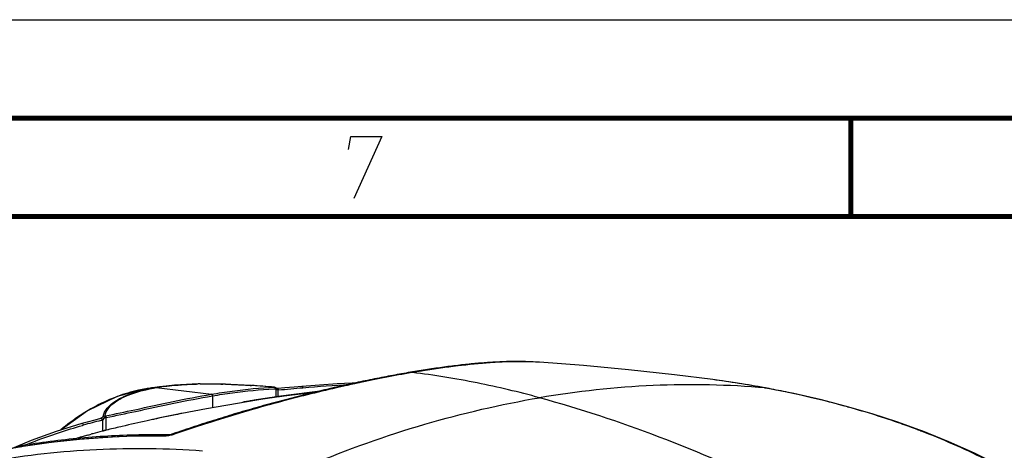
# Model space of a CAD drawing. Header units: millimetres. Extents: x 0 to 420, y 0 to 297.
# Tile 128 of 130: x 325 to 375, y 275 to 297. Entities that reach past the tile are written whole.
import ezdxf

# ---------------------------------------------------------------- set-up
doc = ezdxf.new("R2010")
doc.units = ezdxf.units.MM
doc.header["$LTSCALE"] = 23.1
doc.layers.get('0').update_dxf_attribs({"linetype": 'CONTINUOUS'})
for name, color, linetype in [('02___PRT_ALL_AXES', 7, 'CONTINUOUS'), ('03___PRT_ALL_CURVES', 7, 'CONTINUOUS'), ('06___PRT_ALL_SURFS', 7, 'CONTINUOUS'), ('DTM_SURFACE', 7, 'CONTINUOUS')]:
    doc.layers.add(name, color=color, linetype=linetype)

msp = doc.modelspace()

# ---------------------------------------------------------------- linework, layer by layer
at = {"color": 7, "linetype": 'Continuous'}
for p, q in [((0, 297), (420, 297)), ((25, 287), (410, 287)), ((351.696, 279.604), (351.696, 279.604)), ((346.125, 279.227), (345.216, 279.081)), ((332.001, 278.297), (331.998, 278.297)), ((328.744, 277.135), (327.399, 276.167)), ((334.778, 277.245), (333.531, 277.004)), ((328.753, 275.904), (328.825, 275.925)), ((328.754, 275.903), (328.925, 275.952)), ((328.825, 275.925), (328.88, 275.94)), ((328.88, 275.94), (328.924, 275.952)), ((334.312, 276.345), (333.13, 275.948)), ((325.889, 275.636), (324.795, 275.17))]:
    msp.add_line(p, q, dxfattribs=at)
at = {"color": 9, "linetype": 'Continuous'}
for p, q in [((345.238, 279.082), (345.217, 279.078)), ((345.238, 279.082), (345.217, 279.078)), ((331.706, 278.253), (331.702, 278.252)), ((331.706, 278.253), (331.702, 278.252)), ((331.706, 278.253), (331.703, 278.253)), ((331.706, 278.253), (332.192, 278.314)), ((329.429, 276.649), (329.49, 276.665)), ((329.429, 276.649), (329.49, 276.665)), ((328.482, 276.394), (328.525, 276.406)), ((328.482, 276.394), (328.525, 276.406))]:
    msp.add_line(p, q, dxfattribs=at)
at = {"color": 7, "linetype": 'Continuous', "const_width": 0.25}
for points in [[(415, 292), (20, 292)], [(367.5, 292), (367.5, 287)], [(25, 287), (410, 287)]]:
    msp.add_lwpolyline(points, dxfattribs=at)
at = {"color": 2, "linetype": 'Continuous'}
msp.add_lwpolyline([(341.994, 290.4), (342.104, 291.075), (343.679, 291.075), (342.265, 287.925)], dxfattribs=at)
at = {"color": 7, "linetype": 'Continuous'}
for points in [[(351.696, 279.604), (351.521, 279.614), (350.868, 279.633), (350.174, 279.626), (349.44, 279.594), (348.667, 279.537), (347.856, 279.457), (347.008, 279.353), (346.125, 279.227)], [(345.216, 279.081), (344.251, 278.91), (343.244, 278.714), (342.207, 278.496), (341.143, 278.256), (340.054, 277.995), (338.942, 277.711), (337.809, 277.404), (336.659, 277.075), (335.492, 276.722), (334.312, 276.345)], [(342.545, 278.567), (341.42, 278.512), (339.62, 278.38)], [(331.703, 278.253), (330.246, 277.86), (328.744, 277.135)], [(340.812, 278.177), (338.428, 277.864), (334.778, 277.245)], [(328.455, 276.489), (327.16, 276.094), (325.889, 275.636)], [(333.13, 275.948), (333.098, 275.938), (333.051, 275.923), (333.002, 275.91), (332.952, 275.897), (332.904, 275.887), (332.857, 275.878), (332.813, 275.872), (332.773, 275.867), (332.737, 275.864), (332.707, 275.862), (331.134, 275.852)], [(331.134, 275.852), (329.578, 275.784), (328.032, 275.661), (326.497, 275.481), (325, 275.25)]]:
    msp.add_lwpolyline(points, dxfattribs=at)
at = {"color": 9, "linetype": 'Continuous'}
for centre, radius, start, end in [((339.952, 235.706), 43.697, 78.6883, 83.0518), ((346.299, 200.318), 78.258, 93.11746, 94.84977), ((339.581, 233.914), 45.527, 74.5797, 78.6735), ((346.205, 201.607), 76.966, 94.86084, 95.79447), ((333.211, 269.891), 8.502, 110.2853, 110.5051), ((333.782, 268.728), 9.799, 120.6553, 121.2528), ((338.549, 240.916), 36.878, 104.3185, 105.7723), ((332.586, 277.563), 1.709, 288.6094, 289.0385), ((332.168, 233.569), 42.286, 89.3444, 99.7586)]:
    msp.add_arc(centre, radius, start, end, dxfattribs=at)
at = {"color": 7, "linetype": 'Continuous'}
for centre, radius, start, end in [((332.96, 270.852), 7.507, 97.3582, 99.6174), ((336.074, 250.217), 26.71, 105.3407, 105.5275), ((339.929, 235.975), 41.465, 104.574, 105.2708), ((337.397, 245.371), 31.733, 106.2331, 107.4005), ((338.664, 241.059), 36.227, 105.8785, 106.2518)]:
    msp.add_arc(centre, radius, start, end, dxfattribs=at)
at = {"color": 9, "linetype": 'Continuous'}
for points, knots in [([(351.696, 279.604), (351.242, 279.633), (350.274, 279.645), (348.737, 279.556), (347.038, 279.367), (345.855, 279.186), (345.238, 279.082)], [0, 0, 0, 0, 0.209963, 0.44707, 0.710813, 1, 1, 1, 1]), ([(345.217, 279.078), (344.302, 278.923), (342.398, 278.553), (339.456, 277.86), (336.339, 276.998), (334.222, 276.319), (333.144, 275.947)], [0, 0, 0, 0, 0.222979, 0.465991, 0.726084, 1, 1, 1, 1]), ([(363.158, 278.3), (361.268, 278.464), (357.421, 278.54), (353.597, 278.125), (351.687, 277.802)], [0, 0, 0, 0, 0.494766, 1, 1, 1, 1]), ([(331.702, 278.252), (331.581, 278.232), (331.093, 278.137), (330.615, 277.995), (330.264, 277.865)], [0, 0, 0, 0, 0.246191, 1, 1, 1, 1]), ([(339.683, 278.296), (339.683, 278.307), (339.679, 278.342), (339.645, 278.382), (339.62, 278.38)], [0, 0, 0, 0, 0.29726, 1, 1, 1, 1]), ([(330.233, 277.854), (330.11, 277.808), (329.613, 277.609), (329.134, 277.364), (328.786, 277.158)], [0, 0, 0, 0, 0.24537, 1, 1, 1, 1]), ([(340.053, 274.387), (341.95, 275.18), (345.77, 276.547), (349.723, 277.469), (351.687, 277.802)], [0, 0, 0, 0, 0.508016, 1, 1, 1, 1]), ([(363.784, 273.19), (361.821, 274.15), (357.855, 275.881), (353.744, 277.234), (351.687, 277.802)], [0, 0, 0, 0, 0.505947, 1, 1, 1, 1]), ([(328.698, 277.105), (328.586, 277.037), (328.135, 276.751), (327.707, 276.429), (327.397, 276.171)], [0, 0, 0, 0, 0.245356, 1, 1, 1, 1]), ([(328.455, 276.489), (328.471, 276.493), (328.515, 276.471), (328.525, 276.429), (328.525, 276.406)], [0, 0, 0, 0, 0.432465, 1, 1, 1, 1]), ([(325.367, 275.307), (325.605, 275.409), (326.624, 275.825), (327.673, 276.164), (328.482, 276.394)], [0, 0, 0, 0, 0.235762, 1, 1, 1, 1]), ([(333.132, 275.943), (333.057, 275.918), (332.911, 275.879), (332.762, 275.857), (332.69, 275.854)], [0, 0, 0, 0, 0.523536, 1, 1, 1, 1]), ([(333.144, 275.947), (333.143, 275.948), (333.138, 275.949), (333.133, 275.949), (333.13, 275.948)], [0, 0, 0, 0, 0.278756, 1, 1, 1, 1]), ([(332.652, 275.853), (332.655, 275.855), (332.667, 275.86), (332.68, 275.862), (332.69, 275.862)], [0, 0, 0, 0, 0.2574, 1, 1, 1, 1]), ([(332.69, 275.854), (332.687, 275.854), (332.674, 275.853), (332.661, 275.853), (332.652, 275.853)], [0, 0, 0, 0, 0.259265, 1, 1, 1, 1])]:
    msp.add_open_spline(points, degree=3, knots=knots, dxfattribs=at)
msp.add_open_spline([(345.238, 279.082), (345.231, 279.083), (345.223, 279.083), (345.216, 279.081)], degree=3, dxfattribs=at)
at = {"layer": '02___PRT_ALL_AXES', "color": 7, "linetype": 'Continuous'}
for p, q in [((333.48, 276.994), (333.422, 276.982)), ((333.531, 277.004), (333.48, 276.994)), ((332.087, 276.702), (332.049, 276.694)), ((329.663, 276.147), (329.522, 276.114)), ((329.686, 276.151), (329.657, 276.144)), ((329.692, 276.154), (329.663, 276.147)), ((330.497, 276.343), (330.435, 276.329))]:
    msp.add_line(p, q, dxfattribs=at)
for centre, radius, start, end in [((349.821, 195.527), 83.089, 101.38309, 102.32366), ((357.604, 159.861), 119.595, 102.46948, 103.10033), ((354.111, 175.599), 103.474, 102.31055, 102.46288), ((364.453, 130.235), 150.002, 103.10755, 103.39943)]:
    msp.add_arc(centre, radius, start, end, dxfattribs=at)
at = {"layer": '03___PRT_ALL_CURVES', "color": 40, "linetype": 'Continuous'}
for points, knots in [([(351.61, 279.609), (351.454, 279.62), (351.096, 279.638), (350.51, 279.646), (349.848, 279.632), (349.15, 279.595), (348.416, 279.537), (347.646, 279.457), (346.843, 279.357), (346.007, 279.237), (345.429, 279.144), (345.135, 279.094)], [0, 0, 0, 0, 0.092919, 0.206304, 0.319689, 0.433074, 0.546459, 0.659845, 0.77323, 0.886615, 1, 1, 1, 1]), ([(332.936, 275.917), (332.405, 275.925), (331.348, 275.923), (329.771, 275.861), (328.204, 275.741), (326.669, 275.566), (325.66, 275.413), (325.167, 275.329)], [0, 0, 0, 0, 0.201596, 0.403193, 0.604789, 0.806386, 1, 1, 1, 1])]:
    msp.add_open_spline(points, degree=3, knots=knots, dxfattribs=at)
msp.add_open_spline([(345.135, 279.094), (344.841, 279.044), (344.244, 278.938), (343.318, 278.76), (342.368, 278.563), (341.392, 278.347), (340.394, 278.112), (339.375, 277.858), (338.338, 277.585), (337.285, 277.292), (336.216, 276.98), (335.134, 276.647), (334.04, 276.294), (333.305, 276.045), (332.936, 275.917)], degree=3, dxfattribs=at)
at = {"layer": '03___PRT_ALL_CURVES', "color": 4, "linetype": 'Continuous'}
msp.add_open_spline([(340.42, 278.083), (340.352, 278.076), (340.25, 278.065), (340.13, 278.053), (340.062, 278.046), (340.011, 278.041), (339.96, 278.036), (339.922, 278.032), (339.896, 278.029), (339.883, 278.028), (339.87, 278.026), (339.853, 278.024), (339.832, 278.022), (339.798, 278.018), (339.755, 278.013), (339.687, 278.005), (339.602, 277.996), (339.517, 277.986), (339.449, 277.978), (339.407, 277.974), (339.372, 277.97), (339.351, 277.967), (339.334, 277.965), (339.321, 277.964), (339.309, 277.962), (339.283, 277.959), (339.245, 277.954), (339.194, 277.948), (339.143, 277.942), (339.092, 277.936), (339.041, 277.929), (338.998, 277.924), (338.964, 277.92), (338.939, 277.917), (338.913, 277.913), (338.892, 277.911), (338.875, 277.909), (338.862, 277.907), (338.85, 277.906), (338.837, 277.904), (338.826, 277.903), (338.818, 277.902), (338.811, 277.901), (338.806, 277.9), (338.802, 277.9), (338.799, 277.899), (338.796, 277.899), (338.793, 277.899), (338.791, 277.898), (338.789, 277.898), (338.788, 277.898), (338.788, 277.898), (338.787, 277.898), (338.786, 277.898), (338.786, 277.898), (338.786, 277.898), (338.786, 277.898), (338.785, 277.898), (338.785, 277.897), (338.784, 277.897), (338.782, 277.897), (338.781, 277.897), (338.779, 277.897), (338.776, 277.896), (338.772, 277.896), (338.767, 277.895), (338.762, 277.894), (338.756, 277.894), (338.748, 277.892), (338.738, 277.891), (338.726, 277.889), (338.71, 277.887), (338.691, 277.885), (338.671, 277.882), (338.652, 277.879), (338.627, 277.876), (338.595, 277.872), (338.557, 277.866), (338.519, 277.861), (338.468, 277.854), (338.404, 277.846), (338.328, 277.835), (338.264, 277.827), (338.213, 277.82), (338.175, 277.814), (338.137, 277.809), (338.105, 277.805), (338.08, 277.801), (338.061, 277.799), (338.042, 277.796), (338.026, 277.794), (338.013, 277.792), (338.003, 277.791), (337.995, 277.79), (337.989, 277.789), (337.984, 277.788), (337.98, 277.788), (337.977, 277.787), (337.975, 277.787), (337.974, 277.787), (337.973, 277.787), (337.972, 277.787), (337.972, 277.787), (337.971, 277.787), (337.971, 277.787), (337.97, 277.786), (337.97, 277.786), (337.969, 277.786), (337.967, 277.786), (337.966, 277.786), (337.964, 277.785), (337.96, 277.785), (337.955, 277.784), (337.948, 277.783), (337.942, 277.782), (337.936, 277.781), (337.927, 277.78), (337.917, 277.778), (337.9, 277.776), (337.878, 277.773), (337.853, 277.769), (337.828, 277.765), (337.802, 277.761), (337.777, 277.758), (337.743, 277.753), (337.701, 277.746), (337.658, 277.74), (337.624, 277.735), (337.599, 277.731), (337.574, 277.727), (337.548, 277.724), (337.523, 277.72), (337.502, 277.717), (337.485, 277.714), (337.474, 277.713), (337.466, 277.711), (337.459, 277.71), (337.453, 277.709), (337.447, 277.708), (337.441, 277.708), (337.438, 277.707), (337.436, 277.707), (337.434, 277.707), (337.432, 277.706), (337.431, 277.706), (337.43, 277.706), (337.43, 277.706), (337.43, 277.706), (337.429, 277.706), (337.429, 277.706), (337.428, 277.706), (337.426, 277.705), (337.424, 277.705), (337.421, 277.704), (337.417, 277.704), (337.413, 277.703), (337.406, 277.702), (337.398, 277.701), (337.389, 277.699), (337.377, 277.697), (337.361, 277.695), (337.342, 277.692), (337.324, 277.689), (337.299, 277.685), (337.267, 277.68), (337.23, 277.674), (337.192, 277.667), (337.142, 277.659), (337.08, 277.649), (337.005, 277.637), (336.93, 277.625), (336.855, 277.613), (336.755, 277.597), (336.68, 277.585), (336.63, 277.576)], degree=3, knots=[0, 0, 0, 0, 0.0625, 0.09375, 0.109375, 0.125, 0.140625, 0.15625, 0.160156, 0.164062, 0.167969, 0.171875, 0.179688, 0.1875, 0.203125, 0.21875, 0.25, 0.28125, 0.296875, 0.3125, 0.320312, 0.328125, 0.332031, 0.335938, 0.339844, 0.34375, 0.359375, 0.375, 0.390625, 0.40625, 0.421875, 0.4375, 0.445312, 0.453125, 0.460938, 0.46875, 0.472656, 0.476562, 0.480469, 0.484375, 0.488281, 0.490234, 0.492188, 0.494141, 0.495117, 0.496094, 0.49707, 0.498047, 0.498535, 0.499023, 0.499268, 0.499512, 0.499756, 0.499878, 0.499939, 0.5, 0.500061, 0.500122, 0.500244, 0.500488, 0.500732, 0.500977, 0.501465, 0.501953, 0.50293, 0.503906, 0.504883, 0.505859, 0.507812, 0.509766, 0.511719, 0.515625, 0.519531, 0.523438, 0.527344, 0.53125, 0.539062, 0.546875, 0.554688, 0.5625, 0.578125, 0.59375, 0.609375, 0.617188, 0.625, 0.632812, 0.640625, 0.644531, 0.648438, 0.652344, 0.65625, 0.658203, 0.660156, 0.662109, 0.663086, 0.664062, 0.665039, 0.665527, 0.666016, 0.66626, 0.666504, 0.666626, 0.666687, 0.666748, 0.66687, 0.666992, 0.667236, 0.66748, 0.667969, 0.668457, 0.668945, 0.669922, 0.671875, 0.673828, 0.675781, 0.677734, 0.679688, 0.683594, 0.6875, 0.695312, 0.703125, 0.710938, 0.71875, 0.726562, 0.734375, 0.75, 0.765625, 0.773438, 0.78125, 0.789062, 0.796875, 0.804688, 0.8125, 0.816406, 0.820312, 0.822266, 0.824219, 0.826172, 0.828125, 0.830078, 0.831055, 0.831543, 0.832031, 0.83252, 0.833008, 0.83313, 0.833252, 0.833313, 0.833374, 0.833496, 0.83374, 0.833984, 0.834473, 0.834961, 0.835938, 0.836914, 0.837891, 0.839844, 0.841797, 0.84375, 0.847656, 0.851562, 0.855469, 0.859375, 0.867188, 0.875, 0.882812, 0.890625, 0.90625, 0.921875, 0.9375, 0.953125, 0.96875, 1, 1, 1, 1], dxfattribs=at)
at = {"layer": '06___PRT_ALL_SURFS', "color": 7, "linetype": 'Continuous'}
for p, q in [((360.482, 278.721), (360.482, 278.722)), ((363.186, 278.296), (363.147, 278.304)), ((371.047, 276.139), (371, 276.157)), ((371.149, 276.1), (371.047, 276.139))]:
    msp.add_line(p, q, dxfattribs=at)
at = {"layer": '06___PRT_ALL_SURFS', "color": 9, "linetype": 'Continuous'}
for p, q in [((363.12, 278.307), (363.147, 278.304)), ((363.147, 278.302), (363.12, 278.307)), ((363.186, 278.295), (363.147, 278.302)), ((363.158, 278.3), (363.186, 278.296)), ((363.348, 278.264), (363.158, 278.3)), ((363.348, 278.264), (363.186, 278.295)), ((367.392, 277.318), (367.327, 277.336)), ((367.392, 277.318), (367.327, 277.336)), ((371.04, 276.12), (370.992, 276.138))]:
    msp.add_line(p, q, dxfattribs=at)
at = {"layer": '06___PRT_ALL_SURFS', "color": 7, "linetype": 'Continuous'}
for points in [[(360.482, 278.722), (358.545, 278.961), (356.204, 279.221), (353.931, 279.435), (351.696, 279.604)], [(363.147, 278.304), (361.74, 278.543), (360.482, 278.721)], [(367.395, 277.327), (366.007, 277.688), (364.598, 278.013), (363.186, 278.296)], [(371, 276.157), (369.837, 276.575), (368.63, 276.967), (367.395, 277.327)], [(383.05, 268.615), (381.973, 269.595), (380.873, 270.521), (379.753, 271.39), (378.611, 272.207), (377.445, 272.972), (376.25, 273.689), (375.024, 274.36), (373.766, 274.985), (372.472, 275.566), (371.149, 276.1)]]:
    msp.add_lwpolyline(points, dxfattribs=at)
at = {"layer": '06___PRT_ALL_SURFS', "color": 9, "linetype": 'Continuous'}
for centre, radius, start, end in [((354.335, 230.967), 48.149, 79.4871, 82.6648), ((354.042, 229.394), 49.749, 78.0845, 79.2188), ((354.013, 229.258), 49.888, 77.3225, 78.0847), ((354.007, 229.228), 49.918, 76.6837, 77.3224), ((353.905, 228.808), 50.35, 74.5397, 76.6813), ((357.347, 240.387), 38.267, 69.1095, 69.2695)]:
    msp.add_arc(centre, radius, start, end, dxfattribs=at)
msp.add_open_spline([(367.327, 277.336), (367.35, 277.336), (367.373, 277.333), (367.395, 277.327)], degree=3, dxfattribs=at)
for points, knots in [([(370.893, 276.176), (370.608, 276.284), (369.455, 276.704), (368.282, 277.071), (367.392, 277.318)], [0, 0, 0, 0, 0.247917, 1, 1, 1, 1]), ([(370.893, 276.176), (370.902, 276.176), (370.938, 276.174), (370.974, 276.166), (371, 276.157)], [0, 0, 0, 0, 0.254177, 1, 1, 1, 1]), ([(382.872, 268.699), (382.016, 269.498), (380.237, 271.019), (377.363, 273.034), (374.295, 274.756), (372.141, 275.698), (371.04, 276.12)], [0, 0, 0, 0, 0.249963, 0.498934, 0.748344, 1, 1, 1, 1]), ([(371.04, 276.12), (371.049, 276.12), (371.086, 276.118), (371.123, 276.11), (371.149, 276.1)], [0, 0, 0, 0, 0.254283, 1, 1, 1, 1]), ([(334.585, 275.094), (332.794, 275.222), (329.214, 275.274), (325.654, 274.88), (323.906, 274.569)], [0, 0, 0, 0, 0.502858, 1, 1, 1, 1])]:
    msp.add_open_spline(points, degree=3, knots=knots, dxfattribs=at)
at = {"layer": 'DTM_SURFACE', "color": 9, "linetype": 'Continuous'}
for p, q in [((337.005, 278.43), (337.068, 278.426)), ((332.229, 278.315), (335.033, 277.981)), ((338.208, 278.253), (338.244, 278.255)), ((338.226, 278.336), (338.236, 278.335)), ((338.23, 278.335), (338.236, 278.335)), ((338.236, 278.335), (338.238, 278.335)), ((338.242, 278.255), (338.297, 278.257)), ((338.297, 278.257), (338.297, 277.842)), ((338.299, 278.257), (338.297, 278.257)), ((338.302, 278.257), (338.299, 278.257)), ((338.3, 278.31), (338.301, 278.31)), ((338.401, 278.192), (338.402, 277.86)), ((338.401, 278.192), (338.418, 278.186)), ((338.418, 278.186), (338.434, 278.179)), ((335.088, 277.898), (335.088, 277.292)), ((329.517, 276.112), (329.516, 276.687)), ((329.685, 276.153), (329.685, 276.799))]:
    msp.add_line(p, q, dxfattribs=at)
at = {"layer": 'DTM_SURFACE', "color": 7, "linetype": 'Continuous'}
for p, q in [((332.16, 278.318), (331.998, 278.297)), ((332.405, 278.35), (332.16, 278.318)), ((332.591, 278.374), (332.405, 278.35)), ((338.274, 278.325), (338.239, 278.335)), ((338.3, 278.31), (338.274, 278.325)), ((338.332, 278.292), (338.301, 278.31)), ((338.38, 278.272), (338.332, 278.292)), ((338.404, 278.263), (338.38, 278.272)), ((328.733, 276.566), (328.455, 276.489)), ((332.088, 276.702), (332.052, 276.694)), ((330.497, 276.344), (330.436, 276.33))]:
    msp.add_line(p, q, dxfattribs=at)
for points in [[(338.238, 278.335), (337.035, 278.429), (335.678, 278.495), (334.37, 278.501), (333.159, 278.437), (332.591, 278.374)], [(339.62, 278.38), (339.241, 278.346), (338.756, 278.301), (338.403, 278.266)], [(329.405, 276.743), (329.108, 276.666), (328.733, 276.566)], [(329.517, 276.112), (329.511, 276.11), (329.504, 276.108)]]:
    msp.add_lwpolyline(points, dxfattribs=at)
at = {"layer": 'DTM_SURFACE', "color": 9, "linetype": 'Continuous'}
msp.add_lwpolyline([(329.685, 276.799), (329.675, 276.796), (329.665, 276.794)], dxfattribs=at)
for centre, radius, start, end in [((334.859, 257.05), 21.456, 91.0374, 91.5474), ((334.81, 247.916), 30.59, 88.2457, 88.4851), ((333.539, 225.896), 52.649, 84.8926, 86.1568), ((334.014, 267.534), 10.933, 97.5143, 99.5922), ((333.983, 267.952), 10.51, 98.5631, 99.6101), ((334.11, 267.108), 11.364, 97.5386, 98.5621), ((333.695, 271.629), 6.675, 129.7808, 129.9964), ((333.775, 271.583), 6.647, 129.8373, 130.1343), ((329.926, 275.532), 1.377, 101.2362, 102.2967)]:
    msp.add_arc(centre, radius, start, end, dxfattribs=at)
at = {"layer": 'DTM_SURFACE', "color": 7, "linetype": 'Continuous'}
for centre, radius, start, end in [((349.148, 198.746), 79.801, 101.3229, 102.34388), ((359.147, 152.993), 126.634, 102.48032, 103.076), ((354.44, 174.19), 104.921, 102.32063, 102.4719), ((332.573, 263.952), 12.538, 103.3142, 103.4494), ((371.443, 99.777), 181.252, 103.07577, 103.31969)]:
    msp.add_arc(centre, radius, start, end, dxfattribs=at)
at = {"layer": 'DTM_SURFACE', "color": 9, "linetype": 'Continuous'}
for points, knots in [([(332.619, 278.373), (332.673, 278.38), (332.892, 278.408), (333.113, 278.43), (333.28, 278.444)], [0, 0, 0, 0, 0.243326, 1, 1, 1, 1]), ([(333.28, 278.444), (333.36, 278.45), (333.693, 278.475), (334.027, 278.491), (334.279, 278.497)], [0, 0, 0, 0, 0.24245, 1, 1, 1, 1]), ([(334.47, 278.502), (334.564, 278.503), (334.947, 278.508), (335.329, 278.503), (335.618, 278.496)], [0, 0, 0, 0, 0.244492, 1, 1, 1, 1]), ([(335.746, 278.492), (335.849, 278.489), (336.269, 278.474), (336.689, 278.451), (337.005, 278.43)], [0, 0, 0, 0, 0.24634, 1, 1, 1, 1]), ([(329.541, 276.842), (329.585, 277.165), (330.057, 277.622), (330.83, 277.982), (331.36, 278.139), (331.654, 278.207)], [0, 0, 0, 0, 0.373557, 0.652627, 1, 1, 1, 1]), ([(329.633, 276.878), (329.67, 277.176), (330.095, 277.604), (330.797, 277.95), (331.277, 278.103), (331.544, 278.171)], [0, 0, 0, 0, 0.376284, 0.654854, 1, 1, 1, 1]), ([(329.658, 276.883), (330.158, 276.982), (331.947, 277.359), (333.732, 277.76), (335.033, 277.981)], [0, 0, 0, 0, 0.278593, 1, 1, 1, 1]), ([(331.544, 278.171), (331.598, 278.185), (331.825, 278.24), (332.054, 278.285), (332.229, 278.315)], [0, 0, 0, 0, 0.238877, 1, 1, 1, 1]), ([(331.654, 278.207), (331.697, 278.217), (331.876, 278.257), (332.056, 278.291), (332.192, 278.314)], [0, 0, 0, 0, 0.24228, 1, 1, 1, 1]), ([(335.033, 277.981), (335.386, 278.04), (336.447, 278.204), (337.516, 278.306), (338.23, 278.335)], [0, 0, 0, 0, 0.334335, 1, 1, 1, 1]), ([(335.088, 277.898), (335.088, 277.907), (335.084, 277.941), (335.057, 277.978), (335.033, 277.981)], [0, 0, 0, 0, 0.288489, 1, 1, 1, 1]), ([(335.088, 277.898), (335.423, 277.954), (336.458, 278.115), (337.502, 278.219), (338.208, 278.253)], [0, 0, 0, 0, 0.325203, 1, 1, 1, 1]), ([(338.308, 278.255), (338.307, 278.255), (338.305, 278.254), (338.304, 278.253), (338.304, 278.252)], [0, 0, 0, 0, 0.469691, 1, 1, 1, 1]), ([(338.324, 278.242), (338.321, 278.245), (338.316, 278.25), (338.311, 278.254), (338.308, 278.255)], [0, 0, 0, 0, 0.581094, 1, 1, 1, 1]), ([(338.319, 278.289), (338.321, 278.285), (338.323, 278.278), (338.325, 278.271), (338.325, 278.267)], [0, 0, 0, 0, 0.493462, 1, 1, 1, 1]), ([(338.342, 278.227), (338.339, 278.23), (338.333, 278.235), (338.327, 278.24), (338.324, 278.242)], [0, 0, 0, 0, 0.513859, 1, 1, 1, 1]), ([(338.38, 278.272), (338.393, 278.267), (338.406, 278.245), (338.406, 278.225), (338.406, 278.219)], [0, 0, 0, 0, 0.697247, 1, 1, 1, 1]), ([(329.685, 276.799), (330.187, 276.897), (331.986, 277.274), (333.78, 277.676), (335.088, 277.898)], [0, 0, 0, 0, 0.278573, 1, 1, 1, 1]), ([(329.516, 276.687), (329.508, 276.718), (329.475, 276.757), (329.432, 276.761), (329.424, 276.759)], [0, 0, 0, 0, 0.784517, 1, 1, 1, 1]), ([(329.61, 276.766), (329.601, 276.785), (329.583, 276.813), (329.555, 276.842), (329.541, 276.842)], [0, 0, 0, 0, 0.596186, 1, 1, 1, 1]), ([(329.665, 276.794), (329.662, 276.812), (329.654, 276.84), (329.643, 276.871), (329.633, 276.878)], [0, 0, 0, 0, 0.608499, 1, 1, 1, 1]), ([(329.658, 276.883), (329.666, 276.875), (329.675, 276.845), (329.682, 276.817), (329.685, 276.799)], [0, 0, 0, 0, 0.384823, 1, 1, 1, 1])]:
    msp.add_open_spline(points, degree=3, knots=knots, dxfattribs=at)
for points in [[(332.229, 278.315), (332.217, 278.316), (332.204, 278.317), (332.193, 278.312)], [(338.257, 278.327), (338.248, 278.331), (338.239, 278.334), (338.23, 278.335)], [(338.236, 278.335), (338.263, 278.332), (338.289, 278.31), (338.298, 278.285)], [(338.297, 278.257), (338.297, 278.284), (338.28, 278.314), (338.257, 278.327)], [(338.298, 278.285), (338.301, 278.276), (338.302, 278.266), (338.302, 278.257)], [(338.301, 278.31), (338.308, 278.304), (338.315, 278.297), (338.319, 278.289)], [(338.325, 278.267), (338.326, 278.259), (338.326, 278.25), (338.324, 278.242)], [(338.401, 278.192), (338.381, 278.202), (338.36, 278.213), (338.342, 278.227)], [(338.406, 278.219), (338.406, 278.209), (338.404, 278.2), (338.401, 278.192)], [(329.424, 276.759), (329.44, 276.773), (329.457, 276.785), (329.474, 276.798)], [(329.474, 276.798), (329.496, 276.813), (329.518, 276.828), (329.541, 276.842)], [(329.61, 276.766), (329.577, 276.742), (329.545, 276.715), (329.516, 276.687)], [(329.541, 276.842), (329.57, 276.859), (329.601, 276.871), (329.633, 276.878)], [(329.665, 276.794), (329.645, 276.789), (329.626, 276.779), (329.61, 276.766)]]:
    msp.add_open_spline(points, degree=3, dxfattribs=at)
at = {"layer": 'DTM_SURFACE', "color": 7, "linetype": 'Continuous'}
for points, knots in [([(338.404, 278.263), (338.418, 278.258), (338.432, 278.235), (338.435, 278.214), (338.436, 278.208)], [0, 0, 0, 0, 0.702372, 1, 1, 1, 1]), ([(329.49, 276.665), (329.488, 276.676), (329.477, 276.714), (329.433, 276.75), (329.404, 276.743)], [0, 0, 0, 0, 0.283225, 1, 1, 1, 1])]:
    msp.add_open_spline(points, degree=3, knots=knots, dxfattribs=at)
for points in [[(338.436, 278.208), (338.436, 278.198), (338.436, 278.189), (338.434, 278.179)], [(329.517, 276.112), (329.53, 276.117), (329.543, 276.121), (329.556, 276.125)], [(329.556, 276.125), (329.589, 276.134), (329.623, 276.141), (329.656, 276.147)]]:
    msp.add_open_spline(points, degree=3, dxfattribs=at)

doc.saveas('drawing.dxf')
